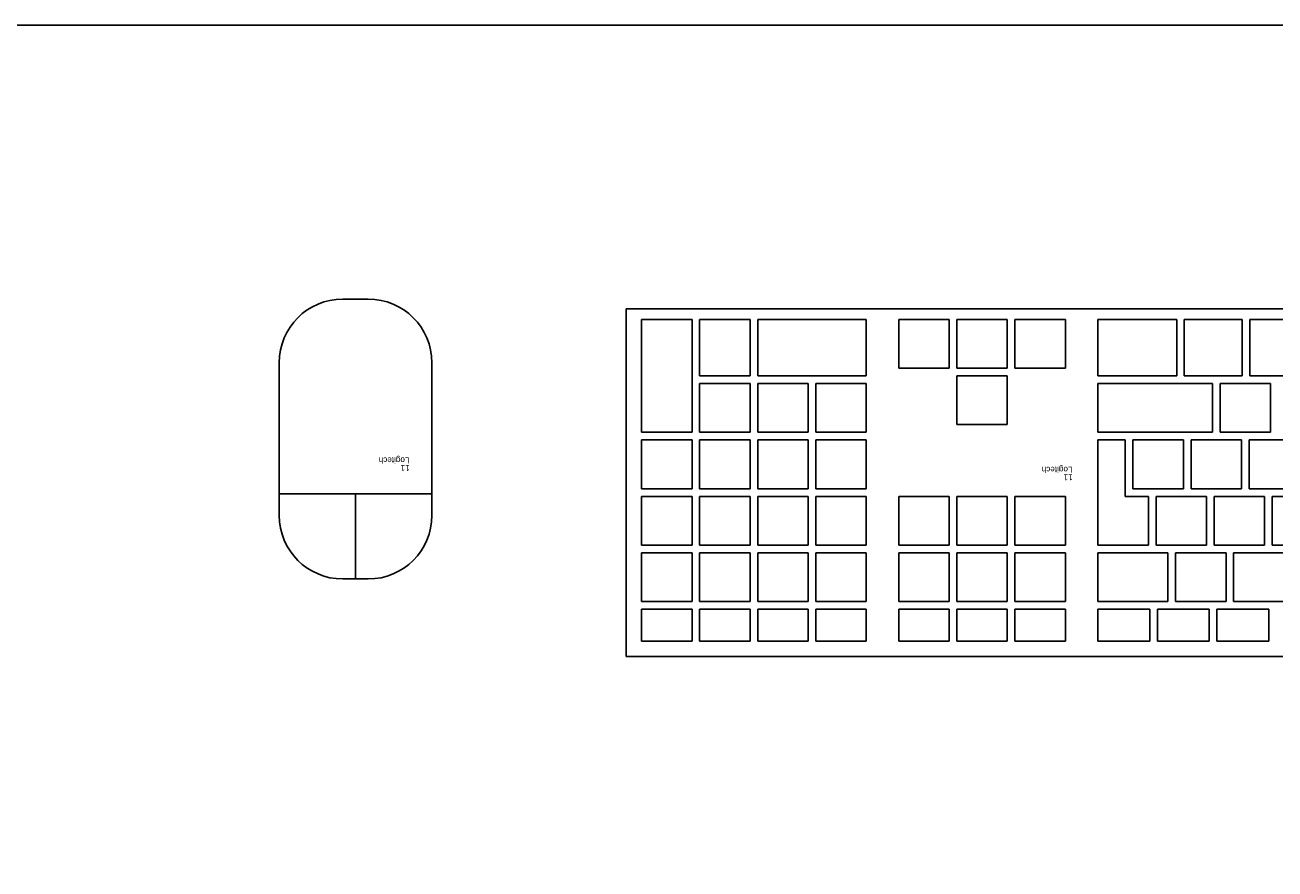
# Model space of a CAD drawing. Header units: inches. Extents: x 38 to 872, y -154 to 346.
# Tile 87 of 99: x 644 to 687, y 239 to 268. Entities that reach past the tile are written whole.
import ezdxf

# ---------------------------------------------------------------- set-up
doc = ezdxf.new("R2010")
doc.units = ezdxf.units.IN
doc.header["$MEASUREMENT"] = 0
doc.styles.get("Standard").update_dxf_attribs({"font": 'arial.ttf'})

# ---------------------------------------------------------------- blocks, each defined once
blk = doc.blocks.new('Mesa')
blk.add_lwpolyline([(145.59, 115.783), (7.5, 115.783, 0.414214), (0, 108.283), (0, 7.5, 0.414214), (7.5, 0), (145.59, 0, 0.414214), (153.09, 7.5), (153.09, 108.283, 0.414214)], format="xyb", close=True)
for tag, p, flags in [('ID', (4.63, 109.471), 1), ('PC_DISPONIBLES', (4.666, 106.305), 3), ('PC_ACTUALES', (4.642, 104.708), 1)]:
    blk.add_attdef(tag, p, '', height=1, dxfattribs=dict(flags=flags))
blk.add_attdef('POSICION', (4.604, 107.926), '', height=1)
blk = doc.blocks.new('Keyboard')
for p, q in [((45, 11.93), (0, 11.93)), ((45, 0), (45, 11.93)), ((22.966, 11.407), (24.745, 11.407)), ((22.966, 10.308), (22.966, 11.407)), ((24.745, 11.407), (24.745, 10.308)), ((25.007, 11.407), (26.785, 11.407)), ((25.007, 10.308), (25.007, 11.407)), ((26.785, 11.407), (26.785, 10.308)), ((27.047, 11.407), (28.826, 11.407)), ((27.047, 10.308), (27.047, 11.407)), ((28.826, 11.407), (28.826, 10.308)), ((31.67, 11.408), (29.939, 11.408)), ((29.939, 11.408), (29.939, 10.309)), ((31.67, 10.309), (31.67, 11.408)), ((33.663, 11.408), (31.932, 11.408)), ((31.932, 11.408), (31.932, 10.309)), ((33.663, 10.309), (33.663, 11.408)), ((35.655, 11.408), (33.924, 11.408)), ((33.924, 11.408), (33.924, 10.309)), ((35.655, 10.309), (35.655, 11.408)), ((38.5, 11.408), (36.769, 11.408)), ((36.769, 11.408), (36.769, 10.309)), ((38.5, 10.309), (38.5, 11.408)), ((40.492, 11.408), (38.761, 11.408)), ((38.761, 11.408), (38.761, 10.309)), ((40.492, 10.309), (40.492, 11.408)), ((42.484, 11.408), (40.754, 11.408)), ((40.754, 11.408), (40.754, 10.309)), ((42.484, 10.309), (42.484, 11.408)), ((44.477, 11.408), (42.746, 11.408)), ((42.746, 11.408), (42.746, 10.309)), ((44.477, 10.309), (44.477, 11.408)), ((24.745, 10.308), (22.966, 10.308)), ((26.785, 10.308), (25.007, 10.308)), ((28.826, 10.308), (27.047, 10.308)), ((29.939, 10.309), (31.67, 10.309)), ((31.932, 10.309), (33.663, 10.309)), ((33.924, 10.309), (35.655, 10.309)), ((36.769, 10.309), (38.5, 10.309)), ((38.761, 10.309), (40.492, 10.309)), ((40.754, 10.309), (42.484, 10.309)), ((42.746, 10.309), (44.477, 10.309)), ((24.17, 10.047), (22.44, 10.047)), ((24.17, 8.372), (24.17, 10.047)), ((26.163, 10.047), (24.432, 10.047)), ((24.432, 10.047), (24.432, 8.372)), ((26.163, 8.372), (26.163, 10.047)), ((28.826, 10.047), (26.424, 10.047)), ((26.424, 10.047), (26.424, 8.372)), ((28.826, 10.047), (26.424, 10.047)), ((26.424, 10.047), (26.424, 8.372)), ((28.826, 10.047), (26.424, 10.047)), ((26.424, 10.047), (26.424, 8.372)), ((28.826, 10.047), (26.424, 10.047)), ((26.424, 10.047), (26.424, 8.372)), ((28.826, 10.047), (26.424, 10.047)), ((26.424, 10.047), (26.424, 8.372)), ((28.826, 10.047), (26.424, 10.047)), ((26.424, 10.047), (26.424, 8.372)), ((28.826, 10.047), (26.424, 10.047)), ((26.424, 10.047), (26.424, 8.372)), ((28.826, 10.047), (26.424, 10.047)), ((26.424, 10.047), (26.424, 8.372)), ((28.826, 10.047), (26.424, 10.047)), ((26.424, 10.047), (26.424, 8.372)), ((28.826, 10.047), (26.424, 10.047)), ((26.424, 10.047), (26.424, 8.372)), ((28.826, 10.047), (26.424, 10.047)), ((26.424, 10.047), (26.424, 8.372)), ((28.826, 10.047), (26.424, 10.047)), ((26.424, 10.047), (26.424, 8.372)), ((28.826, 10.047), (26.424, 10.047)), ((26.424, 10.047), (26.424, 8.372)), ((28.826, 8.372), (28.826, 10.047)), ((28.826, 8.372), (28.826, 10.047)), ((28.826, 8.372), (28.826, 10.047)), ((28.826, 8.372), (28.826, 10.047)), ((28.826, 8.372), (28.826, 10.047)), ((28.826, 8.372), (28.826, 10.047)), ((28.826, 8.372), (28.826, 10.047)), ((28.826, 8.372), (28.826, 10.047)), ((28.826, 8.372), (28.826, 10.047)), ((28.826, 8.372), (28.826, 10.047)), ((28.826, 8.372), (28.826, 10.047)), ((28.826, 8.372), (28.826, 10.047)), ((28.826, 8.372), (28.826, 10.047)), ((31.67, 10.047), (29.939, 10.047)), ((29.939, 10.047), (29.939, 8.373)), ((31.67, 8.373), (31.67, 10.047)), ((33.663, 10.047), (31.932, 10.047)), ((31.932, 10.047), (31.932, 8.373)), ((33.663, 8.373), (33.663, 10.047)), ((35.655, 10.047), (33.924, 10.047)), ((33.924, 10.047), (33.924, 8.373)), ((35.655, 8.373), (35.655, 10.047)), ((38.5, 10.047), (36.769, 10.047)), ((36.769, 10.047), (36.769, 8.373)), ((38.5, 8.373), (38.5, 10.047)), ((40.492, 10.047), (38.761, 10.047)), ((38.761, 10.047), (38.761, 8.373)), ((40.492, 8.373), (40.492, 10.047)), ((42.484, 10.047), (40.754, 10.047)), ((40.754, 10.047), (40.754, 8.373)), ((42.484, 8.373), (42.484, 10.047)), ((44.477, 10.047), (42.746, 10.047)), ((42.746, 10.047), (42.746, 8.373)), ((44.477, 8.373), (44.477, 10.047)), ((22.44, 8.372), (24.17, 8.372)), ((24.432, 8.372), (26.163, 8.372)), ((26.424, 8.372), (28.826, 8.372)), ((26.424, 8.372), (28.826, 8.372)), ((26.424, 8.372), (28.826, 8.372)), ((26.424, 8.372), (28.826, 8.372)), ((26.424, 8.372), (28.826, 8.372)), ((26.424, 8.372), (28.826, 8.372)), ((26.424, 8.372), (28.826, 8.372)), ((26.424, 8.372), (28.826, 8.372)), ((26.424, 8.372), (28.826, 8.372)), ((26.424, 8.372), (28.826, 8.372)), ((26.424, 8.372), (28.826, 8.372)), ((26.424, 8.372), (28.826, 8.372)), ((26.424, 8.372), (28.826, 8.372)), ((29.939, 8.373), (31.67, 8.373)), ((31.932, 8.373), (33.663, 8.373)), ((33.924, 8.373), (35.655, 8.373)), ((36.769, 8.373), (38.5, 8.373)), ((38.761, 8.373), (40.492, 8.373)), ((40.754, 8.373), (42.484, 8.373)), ((42.746, 8.373), (44.477, 8.373)), ((22.848, 8.111), (21.118, 8.111)), ((22.848, 6.436), (22.848, 8.111)), ((24.841, 8.111), (23.11, 8.111)), ((23.11, 8.111), (23.11, 6.436)), ((24.841, 6.436), (24.841, 8.111)), ((26.833, 8.111), (25.102, 8.111)), ((25.102, 8.111), (25.102, 6.436)), ((26.833, 6.436), (26.833, 8.111)), ((28.826, 8.111), (27.095, 8.111)), ((27.095, 8.111), (27.095, 6.436)), ((28.826, 4.5), (28.826, 8.111)), ((31.67, 8.111), (29.939, 8.111)), ((29.939, 8.111), (29.939, 6.437)), ((31.67, 6.437), (31.67, 8.111)), ((33.663, 8.111), (31.932, 8.111)), ((31.932, 8.111), (31.932, 6.437)), ((33.663, 6.437), (33.663, 8.111)), ((35.655, 8.111), (33.924, 8.111)), ((33.924, 8.111), (33.924, 6.437)), ((35.655, 6.437), (35.655, 8.111)), ((38.5, 8.111), (36.769, 8.111)), ((36.769, 8.111), (36.769, 6.437)), ((38.5, 6.437), (38.5, 8.111)), ((40.492, 8.111), (38.761, 8.111)), ((38.761, 8.111), (38.761, 6.437)), ((40.492, 6.437), (40.492, 8.111)), ((42.484, 8.111), (40.754, 8.111)), ((40.754, 8.111), (40.754, 6.437)), ((42.484, 6.437), (42.484, 8.111)), ((44.477, 8.111), (42.746, 8.111)), ((42.746, 8.111), (42.746, 6.437)), ((44.477, 6.437), (44.477, 8.111)), ((21.118, 6.436), (22.848, 6.436)), ((23.11, 6.436), (24.841, 6.436)), ((25.102, 6.436), (26.833, 6.436)), ((27.095, 6.436), (27.885, 6.436)), ((27.885, 6.436), (27.885, 4.5)), ((29.939, 6.437), (31.67, 6.437)), ((31.932, 6.437), (33.663, 6.437)), ((33.924, 6.437), (35.655, 6.437)), ((36.769, 6.437), (38.5, 6.437)), ((38.761, 6.437), (40.492, 6.437)), ((40.754, 6.437), (42.484, 6.437)), ((42.746, 6.437), (44.477, 6.437)), ((23.639, 6.175), (21.908, 6.175)), ((23.639, 4.5), (23.639, 6.175)), ((25.631, 6.175), (23.9, 6.175)), ((23.9, 6.175), (23.9, 4.5)), ((25.631, 4.5), (25.631, 6.175)), ((27.624, 6.175), (25.893, 6.175)), ((25.893, 6.175), (25.893, 4.5)), ((27.624, 4.5), (27.624, 6.175)), ((38.5, 6.175), (36.769, 6.175)), ((36.769, 6.175), (36.769, 4.501)), ((38.5, 4.501), (38.5, 6.175)), ((40.492, 6.175), (38.761, 6.175)), ((38.761, 6.175), (38.761, 4.501)), ((40.492, 4.501), (40.492, 6.175)), ((42.484, 6.175), (40.754, 6.175)), ((40.754, 6.175), (40.754, 4.501)), ((42.484, 4.501), (42.484, 6.175)), ((44.477, 6.175), (42.746, 6.175)), ((42.746, 6.175), (42.746, 4.501)), ((44.477, 4.501), (44.477, 6.175)), ((21.908, 4.5), (23.639, 4.5)), ((23.9, 4.5), (25.631, 4.5)), ((25.893, 4.5), (27.624, 4.5)), ((27.885, 4.5), (28.826, 4.5)), ((36.769, 4.501), (38.5, 4.501)), ((38.761, 4.501), (40.492, 4.501)), ((40.754, 4.501), (42.484, 4.501)), ((42.746, 4.501), (44.477, 4.501)), ((24.638, 4.239), (22.907, 4.239)), ((22.907, 4.239), (22.907, 2.564)), ((24.638, 2.564), (24.638, 4.239)), ((28.826, 4.239), (24.9, 4.239)), ((24.9, 4.239), (24.9, 2.564)), ((28.826, 2.564), (28.826, 4.239)), ((33.663, 3.977), (31.932, 3.977)), ((31.932, 3.977), (31.932, 2.303)), ((33.663, 2.303), (33.663, 3.977)), ((38.5, 4.239), (36.769, 4.239)), ((36.769, 4.239), (36.769, 2.565)), ((38.5, 2.565), (38.5, 4.239)), ((40.492, 4.239), (38.761, 4.239)), ((38.761, 4.239), (38.761, 2.565)), ((40.492, 2.565), (40.492, 4.239)), ((42.484, 4.239), (40.754, 4.239)), ((40.754, 4.239), (40.754, 2.565)), ((42.484, 2.565), (42.484, 4.239)), ((44.477, 4.239), (42.746, 4.239)), ((42.746, 4.239), (42.746, 0.367)), ((44.477, 0.367), (44.477, 4.239)), ((23.616, 2.303), (20.915, 2.303)), ((22.907, 2.564), (24.638, 2.564)), ((23.616, 0.367), (23.616, 2.303)), ((25.863, 2.303), (23.878, 2.303)), ((23.878, 2.303), (23.878, 0.367)), ((24.9, 2.564), (28.826, 2.564)), ((25.863, 0.367), (25.863, 2.303)), ((28.826, 2.303), (26.124, 2.303)), ((26.124, 2.303), (26.124, 0.367)), ((28.826, 0.367), (28.826, 2.303)), ((31.932, 2.303), (33.663, 2.303)), ((36.769, 2.565), (38.5, 2.565)), ((40.492, 2.303), (36.769, 2.303)), ((36.769, 2.303), (36.769, 0.367)), ((38.761, 2.565), (40.492, 2.565)), ((40.492, 0.367), (40.492, 2.303)), ((40.754, 2.565), (42.484, 2.565)), ((42.484, 2.303), (40.754, 2.303)), ((40.754, 2.303), (40.754, 0.367)), ((42.484, 0.367), (42.484, 2.303)), ((31.67, 2.041), (29.939, 2.041)), ((29.939, 2.041), (29.939, 0.367)), ((31.67, 0.367), (31.67, 2.041)), ((33.663, 2.041), (31.932, 2.041)), ((31.932, 2.041), (31.932, 0.367)), ((33.663, 0.367), (33.663, 2.041)), ((35.655, 2.041), (33.924, 2.041)), ((33.924, 2.041), (33.924, 0.367)), ((35.655, 0.367), (35.655, 2.041)), ((0, 0), (45, 0)), ((20.915, 0.367), (23.616, 0.367)), ((23.878, 0.367), (25.863, 0.367)), ((26.124, 0.367), (28.826, 0.367)), ((29.939, 0.367), (31.67, 0.367)), ((31.932, 0.367), (33.663, 0.367)), ((33.924, 0.367), (35.655, 0.367)), ((36.769, 0.367), (40.492, 0.367)), ((40.754, 0.367), (42.484, 0.367)), ((42.746, 0.367), (44.477, 0.367))]:
    blk.add_line(p, q)
for tag, p, flags in [('ID', (29.697, 5.959), 5), ('TIEMPO_DE_USO', (29.675, 5.162), 1)]:
    blk.add_attdef(tag, p, '', height=0.2, dxfattribs=dict(flags=flags))
for tag, p in [('PUESTO', (29.69, 5.684)), ('MARCA', (29.697, 5.423))]:
    blk.add_attdef(tag, p, '', height=0.2)
blk = doc.blocks.new('mouse')
for p, q in [((-0.218, 2.918), (-1.091, 2.918)), ((-0.655, 2.918), (-0.655, 0)), ((-3.273, 0.736), (-3.273, -4.5)), ((1.964, -1.882), (1.964, 0.736)), ((1.964, 0), (-0.655, 0)), ((-0.655, 0), (-3.273, 0)), ((1.964, -4.5), (1.964, -1.882)), ((-1.091, -6.682), (-0.218, -6.682))]:
    blk.add_line(p, q)
for centre, major_axis, start_param, end_param in [((-1.091, 0.736), (1.543, 1.543), 0.785398, 2.356194), ((-0.218, 0.736), (-1.543, 1.543), 3.926991, 5.497787), ((-1.091, -4.5), (-1.543, 1.543), 0.785398, 2.356194), ((-0.218, -4.5), (1.543, 1.543), 3.926991, 5.497787)]:
    blk.add_ellipse(centre, major_axis=major_axis, ratio=1, start_param=start_param, end_param=end_param)
for tag, p in [('PUESTO', (-2.511, -0.99)), ('MARCA', (-2.504, -1.251))]:
    blk.add_attdef(tag, p, '', height=0.2)
for tag, p, flags in [('ID', (-2.502, -0.724), 5), ('TIEMPO_DE_USO', (-2.508, -1.518), 1), ('TIPO', (-2.508, -1.823), 3)]:
    blk.add_attdef(tag, p, '', height=0.2, dxfattribs=dict(flags=flags))

msp = doc.modelspace()

# ---------------------------------------------------------------- block references
msp.add_blockref('Mesa', (565.824, 152.507))
for name, p, rotation in [('mouse', (654.713, 252.209), 180), ('Keyboard', (709.653, 258.561), 180.0000000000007)]:
    msp.add_blockref(name, p, dxfattribs=dict(rotation=rotation)).add_auto_attribs({'PUESTO': '11', 'MARCA': 'Logitech'})

doc.saveas('drawing.dxf')
